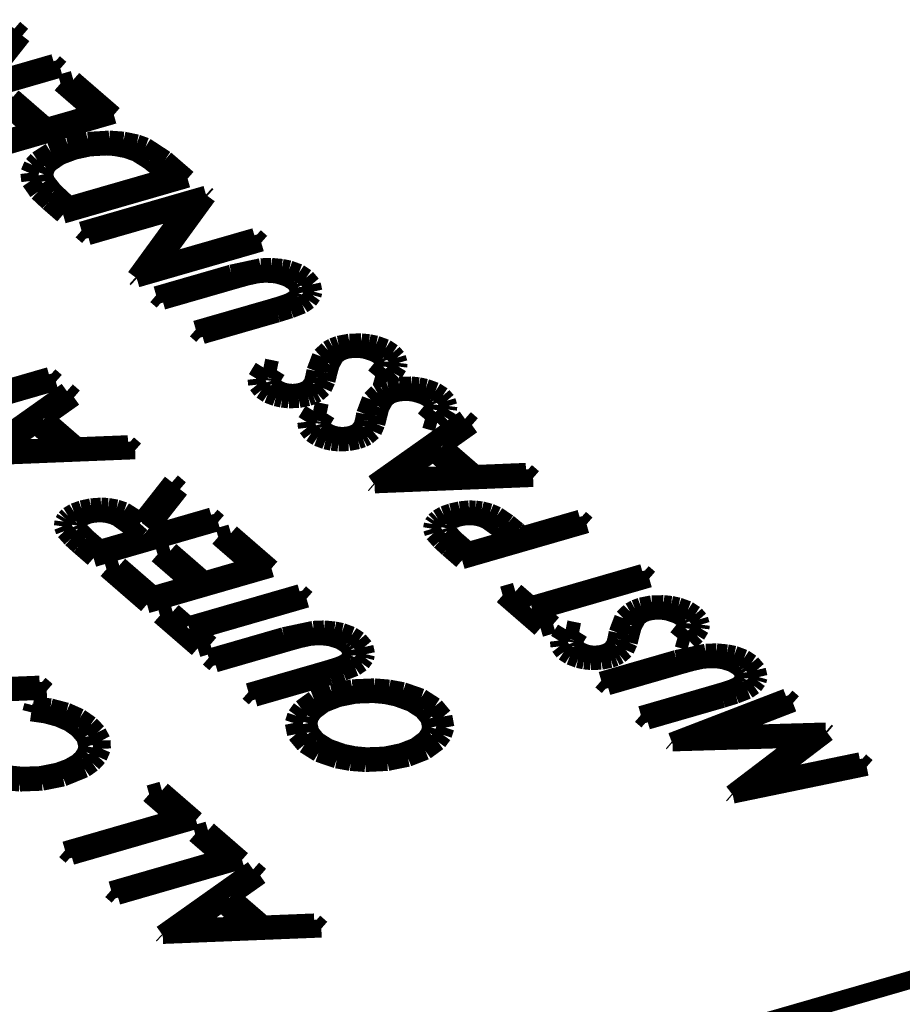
# Model space of a CAD drawing. Header units: inches. Extents: x -28 to 813, y -36 to 558.
# Tile 71 of 93: x 549 to 561, y 389 to 403. Entities that reach past the tile are written whole.
import ezdxf

# ---------------------------------------------------------------- set-up
doc = ezdxf.new("R2010")
doc.units = ezdxf.units.IN

# ---------------------------------------------------------------- blocks, each defined once
blk = doc.blocks.new('N2605-04170', base_point=(241.817, 273.081))
at = {"color": 3, "linetype": 'Continuous', "const_width": 0.25}
for points in [[(548.75, 402.843), (548.318, 402.294)], [(548.861, 402.747), (548.75, 402.843)], [(548.429, 402.198), (548.861, 402.747)], [(549.302, 402.366), (548.502, 402.135)], [(549.391, 402.288), (549.302, 402.366)], [(547.659, 401.788), (549.391, 402.288)], [(549.571, 402.132), (549.393, 402.081)], [(549.393, 402.081), (549.868, 401.67)], [(550.135, 401.644), (549.571, 402.132)], [(548.727, 401.889), (548.549, 401.838)], [(548.549, 401.838), (549.024, 401.427)], [(549.201, 401.478), (548.727, 401.889)], [(549.868, 401.67), (549.201, 401.478)], [(548.403, 401.144), (550.135, 401.644)], [(549.024, 401.427), (548.491, 401.273)], [(549.773, 401.282), (549.496, 401.223)], [(550.071, 401.3), (549.773, 401.282)], [(550.27, 401.286), (550.071, 401.3)], [(550.455, 401.247), (550.27, 401.286)], [(549.254, 401.133), (549.069, 401.015)], [(549.496, 401.223), (549.254, 401.133)], [(549.386, 401.07), (549.585, 401.145)], [(549.585, 401.145), (549.798, 401.191)], [(549.798, 401.191), (550.028, 401.204)], [(550.028, 401.204), (550.143, 401.197)], [(550.143, 401.197), (550.307, 401.167)], [(550.307, 401.167), (550.449, 401.116)], [(550.449, 401.116), (550.628, 401.004)], [(550.577, 401.203), (550.455, 401.247)], [(550.851, 401.024), (550.577, 401.203)], [(549.069, 401.015), (549.006, 400.946)], [(549.24, 400.969), (549.386, 401.07)], [(550.628, 401.004), (550.778, 400.882)], [(551.161, 400.756), (550.851, 401.024)], [(549.006, 400.946), (548.959, 400.836)], [(549.166, 400.819), (549.194, 400.911)], [(549.194, 400.911), (549.24, 400.969)], [(550.778, 400.882), (550.893, 400.782)], [(548.959, 400.836), (548.972, 400.723)], [(548.972, 400.723), (549.077, 400.572)], [(549.187, 400.726), (549.166, 400.819)], [(549.3, 400.582), (549.187, 400.726)], [(549.429, 400.256), (551.161, 400.756)], [(550.893, 400.782), (549.516, 400.385)], [(549.077, 400.572), (549.227, 400.431)], [(549.446, 400.446), (549.3, 400.582)], [(549.227, 400.431), (549.429, 400.256)], [(549.516, 400.385), (549.446, 400.446)], [(551.417, 400.534), (549.685, 400.034)], [(550.736, 399.553), (551.437, 400.516)], [(551.437, 400.516), (551.417, 400.534)], [(549.775, 399.956), (551.138, 400.349)], [(551.138, 400.349), (550.435, 399.384)], [(549.685, 400.034), (549.775, 399.956)], [(552.097, 399.945), (550.736, 399.553)], [(552.186, 399.867), (552.097, 399.945)], [(550.454, 399.367), (552.186, 399.867)], [(552.179, 399.524), (551.77, 399.436)], [(552.327, 399.529), (552.179, 399.524)], [(552.472, 399.515), (552.327, 399.529)], [(552.576, 399.494), (552.472, 399.515)], [(552.71, 399.445), (552.576, 399.494)], [(550.435, 399.384), (550.454, 399.367)], [(551.77, 399.436), (550.723, 399.134)], [(550.813, 399.057), (551.851, 399.356)], [(551.851, 399.356), (551.987, 399.394)], [(551.987, 399.394), (552.13, 399.425)], [(552.13, 399.425), (552.239, 399.434)], [(552.239, 399.434), (552.349, 399.429)], [(552.349, 399.429), (552.42, 399.418)], [(552.42, 399.418), (552.545, 399.379)], [(552.545, 399.379), (552.638, 399.322)], [(552.811, 399.378), (552.71, 399.445)], [(552.89, 399.285), (552.811, 399.378)], [(552.638, 399.322), (552.673, 399.285)], [(552.673, 399.285), (552.695, 399.245)], [(552.695, 399.245), (552.705, 399.163)], [(552.912, 399.185), (552.89, 399.285)], [(550.723, 399.134), (550.813, 399.057)], [(552.663, 399.095), (552.608, 399.057)], [(552.688, 399.123), (552.663, 399.095)], [(552.705, 399.163), (552.688, 399.123)], [(552.758, 399.002), (552.847, 399.063)], [(552.847, 399.063), (552.899, 399.135)], [(552.899, 399.135), (552.912, 399.185)], [(552.313, 398.956), (551.275, 398.657)], [(552.427, 398.99), (552.313, 398.956)], [(552.411, 398.881), (552.591, 398.937)], [(552.539, 399.026), (552.427, 398.99)], [(552.608, 399.057), (552.539, 399.026)], [(552.591, 398.937), (552.758, 399.002)], [(551.364, 398.579), (552.411, 398.881)], [(551.275, 398.657), (551.364, 398.579)], [(553.11, 398.376), (553.016, 398.284)], [(553.179, 398.415), (553.11, 398.376)], [(553.262, 398.446), (553.179, 398.415)], [(553.414, 398.475), (553.262, 398.446)], [(553.349, 398.368), (553.398, 398.379)], [(553.398, 398.379), (553.45, 398.386)], [(553.577, 398.479), (553.414, 398.475)], [(553.45, 398.386), (553.558, 398.386)], [(553.558, 398.386), (553.627, 398.376)], [(553.684, 398.467), (553.577, 398.479)], [(553.627, 398.376), (553.748, 398.338)], [(553.785, 398.447), (553.684, 398.467)], [(553.917, 398.399), (553.785, 398.447)], [(554.016, 398.334), (553.917, 398.399)], [(553.016, 398.284), (552.939, 398.081)], [(553.151, 398.171), (553.215, 398.287)], [(553.215, 398.287), (553.269, 398.333)], [(553.269, 398.333), (553.306, 398.352)], [(553.306, 398.352), (553.349, 398.368)], [(553.748, 398.338), (553.798, 398.312)], [(553.798, 398.312), (553.839, 398.283)], [(553.839, 398.283), (553.869, 398.25)], [(553.869, 398.25), (553.884, 398.214)], [(554.075, 398.266), (554.016, 398.334)], [(554.097, 398.193), (554.075, 398.266)], [(552.216, 398.129), (552.12, 397.972)], [(552.403, 398.09), (552.216, 398.129)], [(553.119, 398.052), (553.151, 398.171)], [(553.878, 398.142), (553.77, 398.009)], [(553.884, 398.214), (553.878, 398.142)], [(554.035, 398.049), (554.091, 398.143)], [(554.091, 398.143), (554.097, 398.193)], [(549.239, 398.01), (547.879, 397.617)], [(549.328, 397.932), (549.239, 398.01)], [(552.12, 397.972), (552.129, 397.89)], [(552.327, 397.943), (552.331, 397.974)], [(552.331, 397.974), (552.403, 398.09)], [(552.922, 397.997), (552.901, 397.914)], [(552.939, 398.081), (552.922, 397.997)], [(553.094, 397.946), (553.119, 398.052)], [(553.77, 398.009), (553.942, 397.961)], [(553.942, 397.961), (554.035, 398.049)], [(547.596, 397.432), (549.328, 397.932)], [(552.129, 397.89), (552.189, 397.814)], [(552.341, 397.898), (552.327, 397.943)], [(552.377, 397.856), (552.341, 397.898)], [(552.424, 397.823), (552.377, 397.856)], [(552.848, 397.845), (552.802, 397.815)], [(552.901, 397.914), (552.848, 397.845)], [(552.965, 397.77), (553.047, 397.842)], [(553.047, 397.842), (553.094, 397.946)], [(553.954, 397.846), (553.871, 397.816)], [(554.106, 397.876), (553.954, 397.846)], [(554.27, 397.879), (554.106, 397.876)], [(554.376, 397.868), (554.27, 397.879)], [(554.477, 397.847), (554.376, 397.868)], [(554.609, 397.799), (554.477, 397.847)], [(549.482, 397.799), (548.212, 396.899)], [(549.173, 397.426), (549.58, 397.714)], [(549.58, 397.714), (549.482, 397.799)], [(552.189, 397.814), (552.275, 397.757)], [(552.275, 397.757), (552.388, 397.715)], [(552.388, 397.715), (552.474, 397.696)], [(552.486, 397.797), (552.424, 397.823)], [(552.474, 397.696), (552.567, 397.686)], [(552.534, 397.785), (552.486, 397.797)], [(552.586, 397.778), (552.534, 397.785)], [(552.567, 397.686), (552.708, 397.691)], [(552.627, 397.776), (552.586, 397.778)], [(552.687, 397.781), (552.627, 397.776)], [(552.743, 397.793), (552.687, 397.781)], [(552.708, 397.691), (552.84, 397.717)], [(552.802, 397.815), (552.743, 397.793)], [(552.84, 397.717), (552.907, 397.741)], [(552.907, 397.741), (552.965, 397.77)], [(553.802, 397.777), (553.708, 397.685)], [(553.871, 397.816), (553.802, 397.777)], [(553.907, 397.688), (553.962, 397.733)], [(553.962, 397.733), (553.998, 397.753)], [(553.998, 397.753), (554.042, 397.768)], [(554.042, 397.768), (554.09, 397.779)], [(554.09, 397.779), (554.143, 397.786)], [(554.143, 397.786), (554.25, 397.786)], [(554.25, 397.786), (554.319, 397.777)], [(554.319, 397.777), (554.441, 397.739)], [(554.441, 397.739), (554.491, 397.713)], [(554.491, 397.713), (554.531, 397.683)], [(554.709, 397.734), (554.609, 397.799)], [(554.767, 397.666), (554.709, 397.734)], [(553.708, 397.685), (553.631, 397.481)], [(553.812, 397.452), (553.843, 397.572)], [(553.843, 397.572), (553.907, 397.688)], [(554.531, 397.683), (554.561, 397.65)], [(554.561, 397.65), (554.577, 397.615)], [(554.577, 397.615), (554.57, 397.543)], [(554.789, 397.593), (554.767, 397.666)], [(554.783, 397.544), (554.789, 397.593)], [(549.626, 397.034), (549.173, 397.426)], [(552.908, 397.53), (552.812, 397.373)], [(553.096, 397.49), (552.908, 397.53)], [(553.024, 397.374), (553.096, 397.49)], [(553.631, 397.481), (553.615, 397.398)], [(553.786, 397.346), (553.812, 397.452)], [(554.57, 397.543), (554.462, 397.41)], [(554.634, 397.362), (554.727, 397.449)], [(554.727, 397.449), (554.783, 397.544)], [(548.557, 396.99), (549.042, 397.334)], [(549.042, 397.334), (549.4, 397.024)], [(552.812, 397.373), (552.822, 397.291)], [(552.822, 397.291), (552.881, 397.214)], [(553.02, 397.344), (553.024, 397.374)], [(553.033, 397.299), (553.02, 397.344)], [(553.069, 397.257), (553.033, 397.299)], [(553.593, 397.315), (553.541, 397.245)], [(553.615, 397.398), (553.593, 397.315)], [(553.74, 397.242), (553.786, 397.346)], [(555.02, 397.414), (553.749, 396.514)], [(554.462, 397.41), (554.634, 397.362)], [(554.71, 397.041), (555.117, 397.329)], [(555.117, 397.329), (555.02, 397.414)], [(552.881, 397.214), (552.967, 397.158)], [(552.967, 397.158), (553.08, 397.115)], [(553.116, 397.224), (553.069, 397.257)], [(553.178, 397.198), (553.116, 397.224)], [(553.226, 397.186), (553.178, 397.198)], [(553.279, 397.179), (553.226, 397.186)], [(553.319, 397.177), (553.279, 397.179)], [(553.379, 397.181), (553.319, 397.177)], [(553.435, 397.193), (553.379, 397.181)], [(553.494, 397.216), (553.435, 397.193)], [(553.541, 397.245), (553.494, 397.216)], [(553.532, 397.118), (553.6, 397.141)], [(553.6, 397.141), (553.657, 397.171)], [(553.657, 397.171), (553.74, 397.242)], [(549.4, 397.024), (548.557, 396.99)], [(550.333, 397.062), (549.626, 397.034)], [(550.431, 396.977), (550.333, 397.062)], [(553.08, 397.115), (553.167, 397.096)], [(553.167, 397.096), (553.259, 397.087)], [(553.259, 397.087), (553.4, 397.091)], [(553.4, 397.091), (553.532, 397.118)], [(555.163, 396.648), (554.71, 397.041)], [(548.225, 396.888), (550.431, 396.977)], [(554.094, 396.605), (554.579, 396.949)], [(554.579, 396.949), (554.937, 396.639)], [(554.937, 396.639), (554.094, 396.605)], [(555.87, 396.677), (555.163, 396.648)], [(555.968, 396.592), (555.87, 396.677)], [(550.944, 396.533), (550.512, 395.984)], [(551.055, 396.437), (550.944, 396.533)], [(553.749, 396.514), (553.762, 396.503)], [(553.762, 396.503), (555.968, 396.592)], [(550.623, 395.888), (551.055, 396.437)], [(549.818, 396.184), (549.688, 396.156)], [(549.959, 396.194), (549.818, 396.184)], [(550.054, 396.189), (549.959, 396.194)], [(550.173, 396.168), (550.054, 396.189)], [(549.497, 396.066), (549.459, 396.027)], [(549.581, 396.117), (549.497, 396.066)], [(549.688, 396.156), (549.581, 396.117)], [(549.649, 396.006), (549.701, 396.047)], [(549.701, 396.047), (549.777, 396.078)], [(549.777, 396.078), (549.846, 396.093)], [(549.846, 396.093), (549.921, 396.1)], [(549.921, 396.1), (549.971, 396.099)], [(549.971, 396.099), (550.036, 396.092)], [(550.036, 396.092), (550.116, 396.072)], [(550.116, 396.072), (550.184, 396.043)], [(550.278, 396.133), (550.173, 396.168)], [(550.512, 395.984), (550.278, 396.133)], [(551.495, 396.056), (550.696, 395.825)], [(551.585, 395.978), (551.495, 396.056)], [(554.724, 396.078), (554.64, 396.029)], [(554.829, 396.115), (554.724, 396.078)], [(554.949, 396.142), (554.829, 396.115)], [(554.92, 396.038), (555.012, 396.056)], [(555.078, 396.155), (554.949, 396.142)], [(555.012, 396.056), (555.111, 396.059)], [(555.166, 396.152), (555.078, 396.155)], [(555.111, 396.059), (555.176, 396.053)], [(555.251, 396.142), (555.166, 396.152)], [(555.176, 396.053), (555.255, 396.033)], [(555.368, 396.112), (555.251, 396.142)], [(555.468, 396.069), (555.368, 396.112)], [(555.619, 395.966), (555.468, 396.069)], [(549.434, 395.985), (549.425, 395.919)], [(549.425, 395.919), (549.45, 395.854)], [(549.459, 396.027), (549.434, 395.985)], [(549.623, 395.931), (549.629, 395.974)], [(549.64, 395.888), (549.623, 395.931)], [(549.629, 395.974), (549.649, 396.006)], [(549.853, 395.478), (551.585, 395.978)], [(550.184, 396.043), (550.337, 395.933)], [(550.337, 395.933), (550.518, 395.774)], [(554.573, 395.95), (554.562, 395.886)], [(554.6, 395.991), (554.573, 395.95)], [(554.64, 396.029), (554.6, 395.991)], [(554.76, 395.894), (554.769, 395.937)], [(554.769, 395.937), (554.791, 395.967)], [(554.791, 395.967), (554.844, 396.008)], [(554.844, 396.008), (554.92, 396.038)], [(554.98, 395.448), (556.712, 395.948)], [(555.255, 396.033), (555.322, 396.005)], [(555.322, 396.005), (555.474, 395.897)], [(555.751, 395.857), (555.619, 395.966)], [(556.622, 396.026), (555.823, 395.795)], [(556.712, 395.948), (556.622, 396.026)], [(549.45, 395.854), (549.543, 395.751)], [(549.753, 395.769), (549.64, 395.888)], [(550.518, 395.774), (549.941, 395.607)], [(550.696, 395.825), (550.623, 395.888)], [(551.764, 395.823), (551.587, 395.771)], [(551.587, 395.771), (552.061, 395.361)], [(552.328, 395.334), (551.764, 395.823)], [(554.562, 395.886), (554.582, 395.823)], [(554.582, 395.823), (554.674, 395.718)], [(554.775, 395.852), (554.76, 395.894)], [(554.885, 395.736), (554.775, 395.852)], [(555.474, 395.897), (555.645, 395.744)], [(555.823, 395.795), (555.751, 395.857)], [(549.543, 395.751), (549.653, 395.651)], [(549.653, 395.651), (549.853, 395.478)], [(549.941, 395.607), (549.753, 395.769)], [(554.674, 395.718), (554.784, 395.618)], [(555.068, 395.577), (554.885, 395.736)], [(555.645, 395.744), (555.068, 395.577)], [(550.921, 395.579), (550.743, 395.528)], [(550.743, 395.528), (551.217, 395.117)], [(551.395, 395.168), (550.921, 395.579)], [(554.784, 395.618), (554.98, 395.448)], [(550.21, 395.374), (550.032, 395.323)], [(550.684, 394.963), (550.21, 395.374)], [(552.061, 395.361), (551.395, 395.168)], [(550.032, 395.323), (550.596, 394.834)], [(550.596, 394.834), (552.328, 395.334)], [(557.494, 395.271), (555.94, 394.822)], [(557.584, 395.193), (557.494, 395.271)], [(580.608, 395.208), (537.805, 382.851)], [(551.217, 395.117), (550.684, 394.963)], [(556.029, 394.744), (557.584, 395.193)], [(552.726, 394.99), (551.171, 394.541)], [(552.816, 394.912), (552.726, 394.99)], [(555.722, 395.011), (555.544, 394.96)], [(555.544, 394.96), (556.07, 394.504)], [(555.94, 394.822), (555.722, 395.011)], [(551.261, 394.463), (552.816, 394.912)], [(557.619, 394.834), (557.467, 394.804)], [(557.782, 394.837), (557.619, 394.834)], [(557.889, 394.826), (557.782, 394.837)], [(557.99, 394.805), (557.889, 394.826)], [(550.954, 394.73), (550.776, 394.679)], [(550.776, 394.679), (551.302, 394.223)], [(551.171, 394.541), (550.954, 394.73)], [(556.247, 394.556), (556.029, 394.744)], [(557.315, 394.735), (557.221, 394.642)], [(557.384, 394.773), (557.315, 394.735)], [(557.467, 394.804), (557.384, 394.773)], [(557.42, 394.646), (557.474, 394.691)], [(557.474, 394.691), (557.511, 394.71)], [(557.511, 394.71), (557.554, 394.726)], [(557.554, 394.726), (557.603, 394.737)], [(557.603, 394.737), (557.655, 394.744)], [(557.655, 394.744), (557.763, 394.744)], [(557.763, 394.744), (557.832, 394.735)], [(557.832, 394.735), (557.954, 394.696)], [(557.954, 394.696), (558.003, 394.671)], [(558.122, 394.757), (557.99, 394.805)], [(558.221, 394.692), (558.122, 394.757)], [(558.28, 394.624), (558.221, 394.692)], [(556.07, 394.504), (556.247, 394.556)], [(557.221, 394.642), (557.144, 394.439)], [(557.356, 394.529), (557.42, 394.646)], [(558.003, 394.671), (558.044, 394.641)], [(558.044, 394.641), (558.074, 394.608)], [(558.074, 394.608), (558.09, 394.573)], [(558.09, 394.573), (558.083, 394.501)], [(558.302, 394.551), (558.28, 394.624)], [(558.296, 394.501), (558.302, 394.551)], [(551.479, 394.275), (551.261, 394.463)], [(552.911, 394.479), (552.501, 394.392)], [(553.059, 394.485), (552.911, 394.479)], [(553.204, 394.471), (553.059, 394.485)], [(553.308, 394.45), (553.204, 394.471)], [(553.442, 394.401), (553.308, 394.45)], [(556.421, 394.487), (556.325, 394.33)], [(556.609, 394.448), (556.421, 394.487)], [(556.537, 394.332), (556.609, 394.448)], [(557.144, 394.439), (557.128, 394.356)], [(557.299, 394.304), (557.324, 394.41)], [(557.324, 394.41), (557.356, 394.529)], [(558.083, 394.501), (557.975, 394.367)], [(558.147, 394.319), (558.24, 394.407)], [(558.24, 394.407), (558.296, 394.501)], [(551.302, 394.223), (551.479, 394.275)], [(552.501, 394.392), (551.455, 394.09)], [(551.545, 394.012), (552.583, 394.312)], [(552.583, 394.312), (552.719, 394.35)], [(552.719, 394.35), (552.862, 394.381)], [(552.862, 394.381), (552.971, 394.39)], [(552.971, 394.39), (553.081, 394.385)], [(553.081, 394.385), (553.152, 394.374)], [(553.152, 394.374), (553.276, 394.335)], [(553.276, 394.335), (553.37, 394.278)], [(553.37, 394.278), (553.405, 394.241)], [(553.543, 394.334), (553.442, 394.401)], [(553.622, 394.241), (553.543, 394.334)], [(556.325, 394.33), (556.335, 394.249)], [(556.532, 394.302), (556.537, 394.332)], [(556.546, 394.257), (556.532, 394.302)], [(557.106, 394.273), (557.053, 394.203)], [(557.128, 394.356), (557.106, 394.273)], [(557.253, 394.2), (557.299, 394.304)], [(557.975, 394.367), (558.147, 394.319)], [(553.405, 394.241), (553.427, 394.201)], [(553.427, 394.201), (553.437, 394.119)], [(553.644, 394.141), (553.622, 394.241)], [(553.631, 394.09), (553.644, 394.141)], [(556.335, 394.249), (556.394, 394.172)], [(556.394, 394.172), (556.48, 394.116)], [(556.582, 394.215), (556.546, 394.257)], [(556.629, 394.182), (556.582, 394.215)], [(556.691, 394.156), (556.629, 394.182)], [(556.739, 394.143), (556.691, 394.156)], [(556.791, 394.136), (556.739, 394.143)], [(556.832, 394.135), (556.791, 394.136)], [(556.892, 394.139), (556.832, 394.135)], [(556.948, 394.151), (556.892, 394.139)], [(557.007, 394.174), (556.948, 394.151)], [(557.053, 394.203), (557.007, 394.174)], [(557.113, 394.099), (557.17, 394.129)], [(557.17, 394.129), (557.253, 394.2)], [(558.371, 394.161), (557.962, 394.074)], [(558.519, 394.166), (558.371, 394.161)], [(558.665, 394.152), (558.519, 394.166)], [(558.768, 394.132), (558.665, 394.152)], [(558.902, 394.082), (558.768, 394.132)], [(551.455, 394.09), (551.545, 394.012)], [(553.34, 394.013), (553.271, 393.982)], [(553.395, 394.051), (553.34, 394.013)], [(553.42, 394.079), (553.395, 394.051)], [(553.437, 394.119), (553.42, 394.079)], [(553.49, 393.958), (553.579, 394.019)], [(553.579, 394.019), (553.631, 394.09)], [(556.48, 394.116), (556.593, 394.073)], [(556.593, 394.073), (556.679, 394.054)], [(556.679, 394.054), (556.772, 394.045)], [(556.772, 394.045), (556.913, 394.049)], [(556.913, 394.049), (557.045, 394.075)], [(557.962, 394.074), (556.916, 393.772)], [(557.006, 393.694), (558.043, 393.993)], [(557.045, 394.075), (557.113, 394.099)], [(558.043, 393.993), (558.18, 394.031)], [(558.18, 394.031), (558.322, 394.062)], [(558.322, 394.062), (558.432, 394.071)], [(558.432, 394.071), (558.542, 394.066)], [(558.542, 394.066), (558.612, 394.056)], [(558.612, 394.056), (558.737, 394.017)], [(558.737, 394.017), (558.83, 393.96)], [(559.003, 394.015), (558.902, 394.082)], [(559.082, 393.922), (559.003, 394.015)], [(553.044, 393.912), (552.007, 393.613)], [(553.159, 393.946), (553.044, 393.912)], [(553.142, 393.837), (553.323, 393.893)], [(553.271, 393.982), (553.159, 393.946)], [(553.323, 393.893), (553.49, 393.958)], [(558.83, 393.96), (558.866, 393.922)], [(558.866, 393.922), (558.888, 393.883)], [(558.888, 393.883), (558.897, 393.801)], [(559.105, 393.822), (559.082, 393.922)], [(549.103, 393.717), (548.396, 393.688)], [(549.201, 393.632), (549.103, 393.717)], [(552.096, 393.535), (553.142, 393.837)], [(556.916, 393.772), (557.006, 393.694)], [(558.855, 393.732), (558.8, 393.695)], [(558.881, 393.76), (558.855, 393.732)], [(558.897, 393.801), (558.881, 393.76)], [(559.039, 393.701), (559.091, 393.772)], [(559.091, 393.772), (559.105, 393.822)], [(546.995, 393.543), (549.201, 393.632)], [(552.007, 393.613), (552.096, 393.535)], [(553.167, 393.607), (552.92, 393.512)], [(553.453, 393.666), (553.167, 393.607)], [(553.761, 393.679), (553.453, 393.666)], [(553.492, 393.577), (553.745, 393.586)], [(553.745, 393.586), (553.912, 393.571)], [(553.964, 393.662), (553.761, 393.679)], [(554.158, 393.626), (553.964, 393.662)], [(554.412, 393.538), (554.158, 393.626)], [(558.505, 393.594), (557.467, 393.294)], [(558.62, 393.628), (558.505, 393.594)], [(558.731, 393.664), (558.62, 393.628)], [(558.8, 393.695), (558.731, 393.664)], [(558.784, 393.574), (558.95, 393.639)], [(558.95, 393.639), (559.039, 393.701)], [(552.92, 393.512), (552.742, 393.384)], [(552.917, 393.346), (553.057, 393.451)], [(553.057, 393.451), (553.256, 393.529)], [(553.256, 393.529), (553.492, 393.577)], [(553.912, 393.571), (554.068, 393.538)], [(554.068, 393.538), (554.273, 393.463)], [(554.273, 393.463), (554.428, 393.362)], [(554.602, 393.416), (554.412, 393.538)], [(557.557, 393.216), (558.603, 393.518)], [(559.494, 393.539), (557.895, 392.924)], [(558.434, 393.018), (559.584, 393.461)], [(558.603, 393.518), (558.784, 393.574)], [(559.584, 393.461), (559.494, 393.539)], [(549.011, 393.429), (548.986, 393.331)], [(548.986, 393.331), (549.182, 393.303)], [(549.254, 393.4), (549.011, 393.429)], [(549.476, 393.342), (549.254, 393.4)], [(549.663, 393.259), (549.476, 393.342)], [(552.742, 393.384), (552.671, 393.286)], [(552.862, 393.266), (552.917, 393.346)], [(554.428, 393.362), (554.524, 393.246)], [(554.72, 393.274), (554.602, 393.416)], [(549.182, 393.303), (549.361, 393.255)], [(549.361, 393.255), (549.513, 393.188)], [(549.513, 393.188), (549.632, 393.105)], [(549.809, 393.157), (549.663, 393.259)], [(552.671, 393.286), (552.638, 393.183)], [(552.638, 393.183), (552.669, 393.028)], [(552.841, 393.182), (552.862, 393.266)], [(552.867, 393.056), (552.841, 393.182)], [(554.524, 393.246), (554.55, 393.121)], [(554.748, 393.12), (554.72, 393.274)], [(557.467, 393.294), (557.557, 393.216)], [(549.632, 393.105), (549.734, 392.987)], [(549.908, 393.052), (549.809, 393.157)], [(549.965, 392.94), (549.908, 393.052)], [(552.962, 392.939), (552.867, 393.056)], [(554.526, 393.038), (554.472, 392.959)], [(554.55, 393.121), (554.526, 393.038)], [(554.714, 393.018), (554.748, 393.12)], [(560.041, 393.065), (558.434, 393.018)], [(559.174, 392.373), (560.061, 393.048)], [(560.061, 393.048), (560.041, 393.065)], [(549.734, 392.987), (549.768, 392.859)], [(549.969, 392.825), (549.965, 392.94)], [(552.669, 393.028), (552.789, 392.884)], [(553.119, 392.84), (552.962, 392.939)], [(554.472, 392.959), (554.333, 392.854)], [(554.47, 392.794), (554.644, 392.921)], [(554.644, 392.921), (554.714, 393.018)], [(557.895, 392.924), (557.908, 392.913)], [(557.908, 392.913), (559.741, 392.966)], [(559.741, 392.966), (558.732, 392.198)], [(549.748, 392.774), (549.694, 392.692)], [(549.768, 392.859), (549.748, 392.774)], [(549.919, 392.712), (549.969, 392.825)], [(552.789, 392.884), (552.981, 392.763)], [(552.981, 392.763), (553.236, 392.676)], [(553.326, 392.767), (553.119, 392.84)], [(553.483, 392.735), (553.326, 392.767)], [(554.136, 392.777), (553.901, 392.729)], [(554.333, 392.854), (554.136, 392.777)], [(554.226, 392.699), (554.47, 392.794)], [(549.633, 392.635), (549.507, 392.562)], [(549.694, 392.692), (549.633, 392.635)], [(549.727, 392.546), (549.838, 392.624)], [(549.838, 392.624), (549.919, 392.712)], [(553.236, 392.676), (553.429, 392.641)], [(553.429, 392.641), (553.633, 392.626)], [(553.649, 392.72), (553.483, 392.735)], [(553.633, 392.626), (553.941, 392.641)], [(553.901, 392.729), (553.649, 392.72)], [(553.941, 392.641), (554.226, 392.699)], [(560.519, 392.651), (559.174, 392.373)], [(560.609, 392.573), (560.519, 392.651)], [(549.35, 392.505), (549.113, 392.458)], [(549.507, 392.562), (549.35, 392.505)], [(549.428, 392.424), (549.727, 392.546)], [(558.745, 392.187), (560.609, 392.573)], [(548.622, 392.374), (548.827, 392.354)], [(548.858, 392.449), (548.691, 392.466)], [(548.827, 392.354), (549.138, 392.366)], [(549.113, 392.458), (548.858, 392.449)], [(549.138, 392.366), (549.428, 392.424)], [(550.804, 392.244), (550.626, 392.193)], [(551.278, 391.833), (550.804, 392.244)], [(550.626, 392.193), (551.011, 391.86)], [(558.732, 392.198), (558.745, 392.187)], [(551.011, 391.86), (549.456, 391.411)], [(549.546, 391.333), (551.278, 391.833)], [(551.445, 391.689), (551.267, 391.638)], [(551.919, 391.278), (551.445, 391.689)], [(551.267, 391.638), (551.652, 391.305)], [(549.456, 391.411), (549.546, 391.333)], [(551.652, 391.305), (550.097, 390.856)], [(550.187, 390.778), (551.919, 391.278)], [(552.073, 391.145), (550.803, 390.245)], [(552.171, 391.06), (552.073, 391.145)], [(551.763, 390.772), (552.171, 391.06)], [(550.097, 390.856), (550.187, 390.778)], [(552.217, 390.38), (551.763, 390.772)], [(551.148, 390.336), (551.633, 390.68)], [(551.633, 390.68), (551.99, 390.37)], [(550.815, 390.234), (553.022, 390.323)], [(551.99, 390.37), (551.148, 390.336)], [(552.924, 390.408), (552.217, 390.38)], [(553.022, 390.323), (552.924, 390.408)], [(550.803, 390.245), (550.815, 390.234)]]:
    blk.add_lwpolyline(points, dxfattribs=at)
blk = doc.blocks.new('N2605-64170', base_point=(42.656, 167.422))
blk.add_blockref('N2605-04170', (241.817, 273.081))
blk = doc.blocks.new('N2605-96570__120', base_point=(42.656, 167.422))
blk.add_blockref('N2605-64170', (42.656, 167.422))
blk = doc.blocks.new('Gen1', base_point=(419.4, 356.4))
blk.add_blockref('N2605-96570__120', (42.656, 167.422))

msp = doc.modelspace()

# ---------------------------------------------------------------- block references
msp.add_blockref('Gen1', (419.4, 356.4))

doc.saveas('drawing.dxf')
